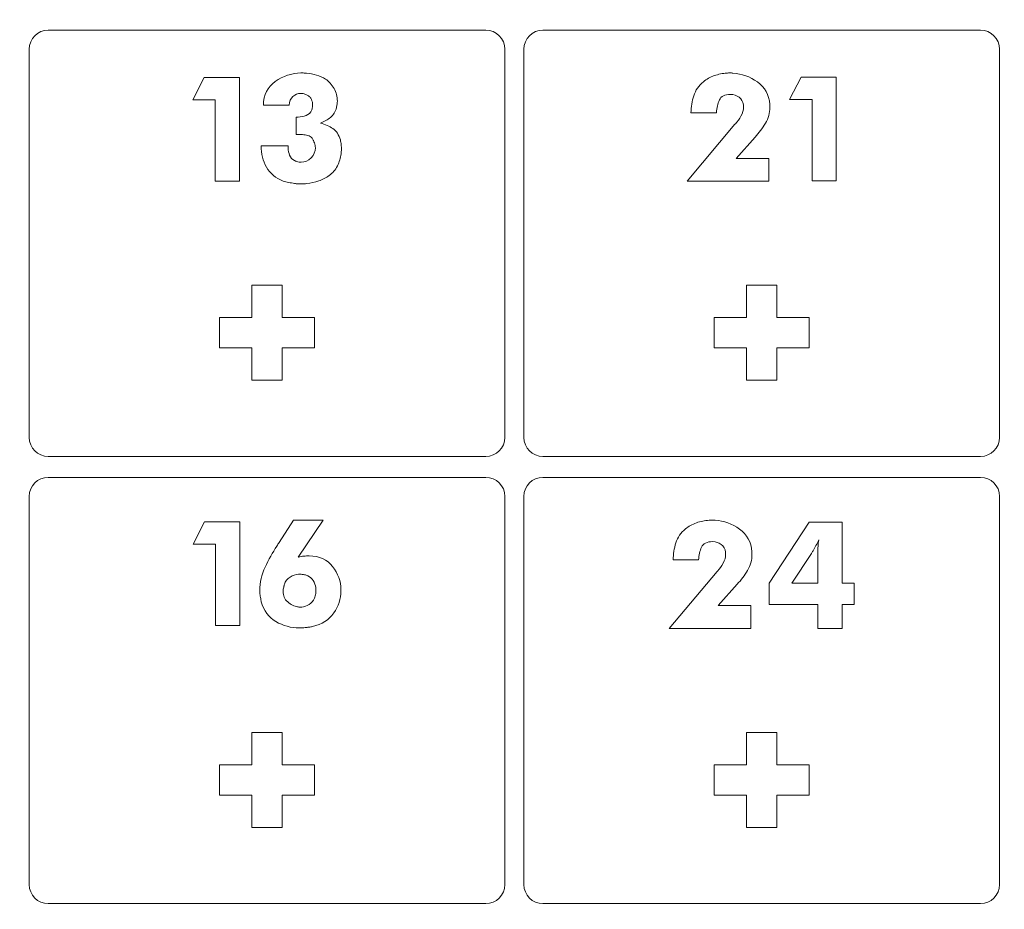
# Model space of a CAD drawing. Header units: millimetres. Extents: x -762 to 758, y -361 to 1446.
# Tile 64 of 150: x 452 to 550, y 196 to 283. Entities that reach past the tile are written whole.
import ezdxf

# ---------------------------------------------------------------- set-up
doc = ezdxf.new("R2010")
doc.units = ezdxf.units.MM
doc.header["$MEASUREMENT"] = 0
doc.layers.add('Layer 1', color=7, linetype='Continuous')

msp = doc.modelspace()

# ---------------------------------------------------------------- linework, layer by layer
at = {"layer": 'Layer 1', "color": 250, "lineweight": 9}
for points, knots in [([(-761.5629, 1446.3852), (-761.5629, 1446.3852), (758.4371, 1446.3852), (758.4371, 1446.3852), (758.4371, 1446.3852), (758.4371, 1446.3852), (758.4371, 36.3852), (758.4371, 36.3852), (758.4371, 36.3852), (758.4371, 36.3852), (-761.5629, 36.3852), (-761.5629, 36.3852), (-761.5629, 36.3852), (-761.5629, 36.3852), (-761.5629, 1446.3852), (-761.5629, 1446.3852)], [0, 0, 0, 0, 0.2, 0.2, 0.2, 0.2, 0.4, 0.4, 0.4, 0.4, 0.6, 0.6, 0.6, 0.6, 1, 1, 1, 1]), ([(455.3122, 282.3227), (454.2794, 282.3227), (453.4372, 281.4804), (453.4372, 280.4477), (453.4372, 280.4477), (453.4372, 280.4477), (453.4372, 242.1977), (453.4372, 242.1977), (453.4372, 242.1977), (453.4372, 241.165), (454.2795, 240.3227), (455.3122, 240.3227), (455.3122, 240.3227), (455.3122, 240.3227), (498.4372, 240.3227), (498.4372, 240.3227), (498.4372, 240.3227), (499.4699, 240.3227), (500.3122, 241.165), (500.3122, 242.1977), (500.3122, 242.1977), (500.3122, 242.1977), (500.3122, 280.4477), (500.3122, 280.4477), (500.3122, 280.4477), (500.3122, 281.4803), (499.4699, 282.3227), (498.4372, 282.3227), (498.4372, 282.3227), (498.4372, 282.3227), (455.3122, 282.3227), (455.3122, 282.3227)], [0, 0, 0, 0, 0.1111111, 0.1111111, 0.1111111, 0.1111111, 0.2222222, 0.2222222, 0.2222222, 0.2222222, 0.3333333, 0.3333333, 0.3333333, 0.3333333, 0.4444444, 0.4444444, 0.4444444, 0.4444444, 0.5555556, 0.5555556, 0.5555556, 0.5555556, 0.6666667, 0.6666667, 0.6666667, 0.6666667, 0.7777778, 0.7777778, 0.7777778, 0.7777778, 1, 1, 1, 1]), ([(504.0622, 282.3227), (503.0295, 282.3227), (502.1872, 281.4804), (502.1872, 280.4477), (502.1872, 280.4477), (502.1872, 280.4477), (502.1872, 242.1977), (502.1872, 242.1977), (502.1872, 242.1977), (502.1872, 241.165), (503.0296, 240.3227), (504.0622, 240.3227), (504.0622, 240.3227), (504.0622, 240.3227), (547.1872, 240.3227), (547.1872, 240.3227), (547.1872, 240.3227), (548.2199, 240.3227), (549.0622, 241.165), (549.0622, 242.1977), (549.0622, 242.1977), (549.0622, 242.1977), (549.0622, 280.4477), (549.0622, 280.4477), (549.0622, 280.4477), (549.0622, 281.4803), (548.2199, 282.3227), (547.1872, 282.3227), (547.1872, 282.3227), (547.1872, 282.3227), (504.0622, 282.3227), (504.0622, 282.3227)], [0, 0, 0, 0, 0.1111111, 0.1111111, 0.1111111, 0.1111111, 0.2222222, 0.2222222, 0.2222222, 0.2222222, 0.3333333, 0.3333333, 0.3333333, 0.3333333, 0.4444444, 0.4444444, 0.4444444, 0.4444444, 0.5555556, 0.5555556, 0.5555556, 0.5555556, 0.6666667, 0.6666667, 0.6666667, 0.6666667, 0.7777778, 0.7777778, 0.7777778, 0.7777778, 1, 1, 1, 1]), ([(478.3747, 254.0102), (478.3747, 254.0102), (481.5622, 254.0102), (481.5622, 254.0102), (481.5622, 254.0102), (481.5622, 254.0102), (481.5622, 251.0102), (481.5622, 251.0102), (481.5622, 251.0102), (481.5622, 251.0102), (478.3747, 251.0102), (478.3747, 251.0102), (478.3747, 251.0102), (478.3747, 251.0102), (478.3747, 247.8227), (478.3747, 247.8227), (478.3747, 247.8227), (478.3747, 247.8227), (475.3747, 247.8227), (475.3747, 247.8227), (475.3747, 247.8227), (475.3747, 247.8227), (475.3747, 251.0102), (475.3747, 251.0102), (475.3747, 251.0102), (475.3747, 251.0102), (472.1872, 251.0102), (472.1872, 251.0102), (472.1872, 251.0102), (472.1872, 251.0102), (472.1872, 254.0102), (472.1872, 254.0102), (472.1872, 254.0102), (472.1872, 254.0102), (475.3747, 254.0102), (475.3747, 254.0102), (475.3747, 254.0102), (475.3747, 254.0102), (475.3747, 257.1977), (475.3747, 257.1977), (475.3747, 257.1977), (475.3747, 257.1977), (478.3747, 257.1977), (478.3747, 257.1977), (478.3747, 257.1977), (478.3747, 257.1977), (478.3747, 254.0102), (478.3747, 254.0102)], [0, 0, 0, 0, 0.0769231, 0.0769231, 0.0769231, 0.0769231, 0.1538462, 0.1538462, 0.1538462, 0.1538462, 0.2307692, 0.2307692, 0.2307692, 0.2307692, 0.3076923, 0.3076923, 0.3076923, 0.3076923, 0.3846154, 0.3846154, 0.3846154, 0.3846154, 0.4615385, 0.4615385, 0.4615385, 0.4615385, 0.5384615, 0.5384615, 0.5384615, 0.5384615, 0.6153846, 0.6153846, 0.6153846, 0.6153846, 0.6923077, 0.6923077, 0.6923077, 0.6923077, 0.7692308, 0.7692308, 0.7692308, 0.7692308, 0.8461538, 0.8461538, 0.8461538, 0.8461538, 1, 1, 1, 1]), ([(527.1247, 254.0102), (527.1247, 254.0102), (530.3122, 254.0102), (530.3122, 254.0102), (530.3122, 254.0102), (530.3122, 254.0102), (530.3122, 251.0102), (530.3122, 251.0102), (530.3122, 251.0102), (530.3122, 251.0102), (527.1247, 251.0102), (527.1247, 251.0102), (527.1247, 251.0102), (527.1247, 251.0102), (527.1247, 247.8227), (527.1247, 247.8227), (527.1247, 247.8227), (527.1247, 247.8227), (524.1247, 247.8227), (524.1247, 247.8227), (524.1247, 247.8227), (524.1247, 247.8227), (524.1247, 251.0102), (524.1247, 251.0102), (524.1247, 251.0102), (524.1247, 251.0102), (520.9372, 251.0102), (520.9372, 251.0102), (520.9372, 251.0102), (520.9372, 251.0102), (520.9372, 254.0102), (520.9372, 254.0102), (520.9372, 254.0102), (520.9372, 254.0102), (524.1247, 254.0102), (524.1247, 254.0102), (524.1247, 254.0102), (524.1247, 254.0102), (524.1247, 257.1977), (524.1247, 257.1977), (524.1247, 257.1977), (524.1247, 257.1977), (527.1247, 257.1977), (527.1247, 257.1977), (527.1247, 257.1977), (527.1247, 257.1977), (527.1247, 254.0102), (527.1247, 254.0102)], [0, 0, 0, 0, 0.0769231, 0.0769231, 0.0769231, 0.0769231, 0.1538462, 0.1538462, 0.1538462, 0.1538462, 0.2307692, 0.2307692, 0.2307692, 0.2307692, 0.3076923, 0.3076923, 0.3076923, 0.3076923, 0.3846154, 0.3846154, 0.3846154, 0.3846154, 0.4615385, 0.4615385, 0.4615385, 0.4615385, 0.5384615, 0.5384615, 0.5384615, 0.5384615, 0.6153846, 0.6153846, 0.6153846, 0.6153846, 0.6923077, 0.6923077, 0.6923077, 0.6923077, 0.7692308, 0.7692308, 0.7692308, 0.7692308, 0.8461538, 0.8461538, 0.8461538, 0.8461538, 1, 1, 1, 1]), ([(455.3122, 238.2602), (454.2794, 238.2602), (453.4372, 237.4179), (453.4372, 236.3852), (453.4372, 236.3852), (453.4372, 236.3852), (453.4372, 198.1351), (453.4372, 198.1351), (453.4372, 198.1351), (453.4372, 197.1025), (454.2795, 196.2601), (455.3122, 196.2601), (455.3122, 196.2601), (455.3122, 196.2601), (498.4372, 196.2601), (498.4372, 196.2601), (498.4372, 196.2601), (499.4699, 196.2601), (500.3122, 197.1025), (500.3122, 198.1351), (500.3122, 198.1351), (500.3122, 198.1351), (500.3122, 236.3852), (500.3122, 236.3852), (500.3122, 236.3852), (500.3122, 237.4178), (499.4699, 238.2602), (498.4372, 238.2602), (498.4372, 238.2602), (498.4372, 238.2602), (455.3122, 238.2602), (455.3122, 238.2602)], [0, 0, 0, 0, 0.1111111, 0.1111111, 0.1111111, 0.1111111, 0.2222222, 0.2222222, 0.2222222, 0.2222222, 0.3333333, 0.3333333, 0.3333333, 0.3333333, 0.4444444, 0.4444444, 0.4444444, 0.4444444, 0.5555556, 0.5555556, 0.5555556, 0.5555556, 0.6666667, 0.6666667, 0.6666667, 0.6666667, 0.7777778, 0.7777778, 0.7777778, 0.7777778, 1, 1, 1, 1]), ([(504.0622, 238.2602), (503.0295, 238.2602), (502.1872, 237.4179), (502.1872, 236.3852), (502.1872, 236.3852), (502.1872, 236.3852), (502.1872, 198.1351), (502.1872, 198.1351), (502.1872, 198.1351), (502.1872, 197.1025), (503.0296, 196.2601), (504.0622, 196.2601), (504.0622, 196.2601), (504.0622, 196.2601), (547.1872, 196.2601), (547.1872, 196.2601), (547.1872, 196.2601), (548.2199, 196.2601), (549.0622, 197.1025), (549.0622, 198.1351), (549.0622, 198.1351), (549.0622, 198.1351), (549.0622, 236.3852), (549.0622, 236.3852), (549.0622, 236.3852), (549.0622, 237.4178), (548.2199, 238.2602), (547.1872, 238.2602), (547.1872, 238.2602), (547.1872, 238.2602), (504.0622, 238.2602), (504.0622, 238.2602)], [0, 0, 0, 0, 0.1111111, 0.1111111, 0.1111111, 0.1111111, 0.2222222, 0.2222222, 0.2222222, 0.2222222, 0.3333333, 0.3333333, 0.3333333, 0.3333333, 0.4444444, 0.4444444, 0.4444444, 0.4444444, 0.5555556, 0.5555556, 0.5555556, 0.5555556, 0.6666667, 0.6666667, 0.6666667, 0.6666667, 0.7777778, 0.7777778, 0.7777778, 0.7777778, 1, 1, 1, 1]), ([(478.3747, 209.9476), (478.3747, 209.9476), (481.5622, 209.9476), (481.5622, 209.9476), (481.5622, 209.9476), (481.5622, 209.9476), (481.5622, 206.9476), (481.5622, 206.9476), (481.5622, 206.9476), (481.5622, 206.9476), (478.3747, 206.9476), (478.3747, 206.9476), (478.3747, 206.9476), (478.3747, 206.9476), (478.3747, 203.7601), (478.3747, 203.7601), (478.3747, 203.7601), (478.3747, 203.7601), (475.3747, 203.7601), (475.3747, 203.7601), (475.3747, 203.7601), (475.3747, 203.7601), (475.3747, 206.9476), (475.3747, 206.9476), (475.3747, 206.9476), (475.3747, 206.9476), (472.1872, 206.9476), (472.1872, 206.9476), (472.1872, 206.9476), (472.1872, 206.9476), (472.1872, 209.9476), (472.1872, 209.9476), (472.1872, 209.9476), (472.1872, 209.9476), (475.3747, 209.9476), (475.3747, 209.9476), (475.3747, 209.9476), (475.3747, 209.9476), (475.3747, 213.1351), (475.3747, 213.1351), (475.3747, 213.1351), (475.3747, 213.1351), (478.3747, 213.1351), (478.3747, 213.1351), (478.3747, 213.1351), (478.3747, 213.1351), (478.3747, 209.9476), (478.3747, 209.9476)], [0, 0, 0, 0, 0.0769231, 0.0769231, 0.0769231, 0.0769231, 0.1538462, 0.1538462, 0.1538462, 0.1538462, 0.2307692, 0.2307692, 0.2307692, 0.2307692, 0.3076923, 0.3076923, 0.3076923, 0.3076923, 0.3846154, 0.3846154, 0.3846154, 0.3846154, 0.4615385, 0.4615385, 0.4615385, 0.4615385, 0.5384615, 0.5384615, 0.5384615, 0.5384615, 0.6153846, 0.6153846, 0.6153846, 0.6153846, 0.6923077, 0.6923077, 0.6923077, 0.6923077, 0.7692308, 0.7692308, 0.7692308, 0.7692308, 0.8461538, 0.8461538, 0.8461538, 0.8461538, 1, 1, 1, 1]), ([(527.1247, 209.9476), (527.1247, 209.9476), (530.3122, 209.9476), (530.3122, 209.9476), (530.3122, 209.9476), (530.3122, 209.9476), (530.3122, 206.9476), (530.3122, 206.9476), (530.3122, 206.9476), (530.3122, 206.9476), (527.1247, 206.9476), (527.1247, 206.9476), (527.1247, 206.9476), (527.1247, 206.9476), (527.1247, 203.7601), (527.1247, 203.7601), (527.1247, 203.7601), (527.1247, 203.7601), (524.1247, 203.7601), (524.1247, 203.7601), (524.1247, 203.7601), (524.1247, 203.7601), (524.1247, 206.9476), (524.1247, 206.9476), (524.1247, 206.9476), (524.1247, 206.9476), (520.9372, 206.9476), (520.9372, 206.9476), (520.9372, 206.9476), (520.9372, 206.9476), (520.9372, 209.9476), (520.9372, 209.9476), (520.9372, 209.9476), (520.9372, 209.9476), (524.1247, 209.9476), (524.1247, 209.9476), (524.1247, 209.9476), (524.1247, 209.9476), (524.1247, 213.1351), (524.1247, 213.1351), (524.1247, 213.1351), (524.1247, 213.1351), (527.1247, 213.1351), (527.1247, 213.1351), (527.1247, 213.1351), (527.1247, 213.1351), (527.1247, 209.9476), (527.1247, 209.9476)], [0, 0, 0, 0, 0.0769231, 0.0769231, 0.0769231, 0.0769231, 0.1538462, 0.1538462, 0.1538462, 0.1538462, 0.2307692, 0.2307692, 0.2307692, 0.2307692, 0.3076923, 0.3076923, 0.3076923, 0.3076923, 0.3846154, 0.3846154, 0.3846154, 0.3846154, 0.4615385, 0.4615385, 0.4615385, 0.4615385, 0.5384615, 0.5384615, 0.5384615, 0.5384615, 0.6153846, 0.6153846, 0.6153846, 0.6153846, 0.6923077, 0.6923077, 0.6923077, 0.6923077, 0.7692308, 0.7692308, 0.7692308, 0.7692308, 0.8461538, 0.8461538, 0.8461538, 0.8461538, 1, 1, 1, 1])]:
    msp.add_open_spline(points, degree=3, knots=knots, dxfattribs=at)
at = {"layer": 'Layer 1', "color": 240, "lineweight": 9}
msp.add_open_spline([(258.4371, 326.3852), (258.4371, 326.3852), (738.4371, 326.3852), (738.4371, 326.3852), (738.4371, 326.3852), (738.4371, 326.3852), (738.4371, 56.3852), (738.4371, 56.3852), (738.4371, 56.3852), (738.4371, 56.3852), (258.4371, 56.3852), (258.4371, 56.3852), (258.4371, 56.3852), (258.4371, 56.3852), (258.4371, 326.3852), (258.4371, 326.3852)], degree=3, knots=[0, 0, 0, 0, 0.2, 0.2, 0.2, 0.2, 0.4, 0.4, 0.4, 0.4, 0.6, 0.6, 0.6, 0.6, 1, 1, 1, 1], dxfattribs=at)
at = {"layer": 'Layer 1', "color": 114, "lineweight": 9}
for points, knots in [([(474.1462, 267.4379), (474.1462, 267.4379), (471.7649, 267.4379), (471.7649, 267.4379), (471.7649, 267.4379), (471.7649, 267.4379), (471.7649, 275.4415), (471.7649, 275.4415), (471.7649, 275.4415), (471.7649, 275.4415), (469.5491, 275.4415), (469.5491, 275.4415), (469.5491, 275.4415), (469.5491, 275.4415), (470.6736, 277.674), (470.6736, 277.674), (470.6736, 277.674), (470.6736, 277.674), (474.1462, 277.674), (474.1462, 277.674), (474.1462, 277.674), (474.1462, 277.674), (474.1462, 267.4379), (474.1462, 267.4379)], [0, 0, 0, 0, 0.1428571, 0.1428571, 0.1428571, 0.1428571, 0.2857143, 0.2857143, 0.2857143, 0.2857143, 0.4285714, 0.4285714, 0.4285714, 0.4285714, 0.5714286, 0.5714286, 0.5714286, 0.5714286, 0.7142857, 0.7142857, 0.7142857, 0.7142857, 1, 1, 1, 1]), ([(476.2959, 270.9105), (476.2959, 270.9105), (478.9583, 270.9105), (478.9583, 270.9105), (478.9583, 270.9105), (478.9583, 270.8775), (478.9583, 270.8417), (478.9583, 270.8031), (478.9583, 270.8031), (478.9583, 270.7644), (478.9583, 270.7286), (478.9583, 270.6955), (478.9583, 270.6955), (478.9694, 270.453), (479.0161, 270.2188), (479.0988, 269.9928), (479.0988, 269.9928), (479.1815, 269.7667), (479.3442, 269.5931), (479.5867, 269.4719), (479.5867, 269.4719), (479.6198, 269.4608), (479.6556, 269.4471), (479.6941, 269.4306), (479.6941, 269.4306), (479.7328, 269.414), (479.7686, 269.4002), (479.8017, 269.3892), (479.8017, 269.3892), (479.8788, 269.3671), (479.956, 269.3479), (480.0331, 269.3313), (480.0331, 269.3313), (480.1103, 269.3148), (480.1765, 269.3065), (480.2316, 269.3065), (480.2316, 269.3065), (480.6175, 269.3065), (480.9482, 269.4526), (481.2238, 269.7447), (481.2238, 269.7447), (481.4994, 270.0368), (481.6372, 270.3649), (481.6372, 270.7286), (481.6372, 270.7286), (481.6372, 270.8058), (481.629, 270.8829), (481.6124, 270.9602), (481.6124, 270.9602), (481.5959, 271.0373), (481.5765, 271.12), (481.5545, 271.2082), (481.5545, 271.2082), (481.5214, 271.2854), (481.4856, 271.3626), (481.4471, 271.4397), (481.4471, 271.4397), (481.4085, 271.5169), (481.3616, 271.594), (481.3065, 271.6712), (481.3065, 271.6712), (481.1962, 271.8035), (481.0584, 271.8945), (480.8931, 271.9441), (480.8931, 271.9441), (480.7277, 271.9937), (480.5568, 272.024), (480.3804, 272.035), (480.3804, 272.035), (480.3363, 272.035), (480.295, 272.035), (480.2565, 272.035), (480.2565, 272.035), (480.2178, 272.035), (480.1765, 272.035), (480.1324, 272.035), (480.1324, 272.035), (480.1324, 272.035), (479.7355, 272.035), (479.7355, 272.035), (479.7355, 272.035), (479.7355, 272.035), (479.7355, 273.7548), (479.7355, 273.7548), (479.7355, 273.7548), (479.7686, 273.7548), (479.8044, 273.7548), (479.843, 273.7548), (479.843, 273.7548), (479.8815, 273.7548), (479.9175, 273.7548), (479.9505, 273.7548), (479.9505, 273.7548), (480.2261, 273.7658), (480.4879, 273.8183), (480.736, 273.9119), (480.736, 273.9119), (480.984, 274.0057), (481.1686, 274.1958), (481.29, 274.4824), (481.29, 274.4824), (481.312, 274.5375), (481.3258, 274.5954), (481.3313, 274.6561), (481.3313, 274.6561), (481.3368, 274.7167), (481.3451, 274.7746), (481.356, 274.8297), (481.356, 274.8297), (481.356, 274.8518), (481.356, 274.8738), (481.356, 274.8958), (481.356, 274.8958), (481.356, 274.9178), (481.356, 274.94), (481.356, 274.962), (481.356, 274.962), (481.356, 275.0061), (481.3533, 275.0502), (481.3478, 275.0943), (481.3478, 275.0943), (481.3423, 275.1383), (481.3395, 275.1825), (481.3395, 275.2266), (481.3395, 275.2266), (481.3175, 275.3148), (481.2871, 275.4057), (481.2486, 275.4994), (481.2486, 275.4994), (481.21, 275.5931), (481.1577, 275.6731), (481.0915, 275.7392), (481.0915, 275.7392), (481.0143, 275.8163), (480.9261, 275.8797), (480.8269, 275.9294), (480.8269, 275.9294), (480.7277, 275.979), (480.6285, 276.0203), (480.5293, 276.0533), (480.5293, 276.0533), (480.4631, 276.0644), (480.4025, 276.0727), (480.3474, 276.0782), (480.3474, 276.0782), (480.2923, 276.0837), (480.2371, 276.0864), (480.182, 276.0864), (480.182, 276.0864), (479.9064, 276.0864), (479.6556, 275.99), (479.4296, 275.797), (479.4296, 275.797), (479.2035, 275.6042), (479.0796, 275.3148), (479.0575, 274.9289), (479.0575, 274.9289), (479.0575, 274.9289), (476.5109, 274.9289), (476.5109, 274.9289), (476.5109, 274.9289), (476.5219, 275.9432), (476.9133, 276.7204), (477.685, 277.2606), (477.685, 277.2606), (478.4567, 277.8008), (479.3, 278.0818), (480.2151, 278.1039), (480.2151, 278.1039), (480.2371, 278.1039), (480.2565, 278.1039), (480.273, 278.1039), (480.273, 278.1039), (480.2895, 278.1039), (480.3032, 278.1039), (480.3143, 278.1039), (480.3143, 278.1039), (480.3915, 278.1039), (480.4686, 278.1011), (480.5458, 278.0956), (480.5458, 278.0956), (480.623, 278.0902), (480.7002, 278.0873), (480.7773, 278.0873), (480.7773, 278.0873), (481.1081, 278.0543), (481.4333, 277.9909), (481.753, 277.8972), (481.753, 277.8972), (482.0727, 277.8035), (482.3648, 277.674), (482.6294, 277.5086), (482.6294, 277.5086), (482.9821, 277.2771), (483.266, 276.9656), (483.481, 276.5743), (483.481, 276.5743), (483.696, 276.1829), (483.8035, 275.7723), (483.8035, 275.3423), (483.8035, 275.3423), (483.8035, 275.2321), (483.7952, 275.1246), (483.7786, 275.0198), (483.7786, 275.0198), (483.7621, 274.9151), (483.7428, 274.8076), (483.7208, 274.6974), (483.7208, 274.6974), (483.6105, 274.2895), (483.4149, 273.967), (483.1337, 273.73), (483.1337, 273.73), (482.8527, 273.493), (482.5191, 273.3028), (482.1333, 273.1595), (482.1333, 273.1595), (482.6184, 273.0492), (483.0318, 272.8702), (483.3735, 272.6221), (483.3735, 272.6221), (483.7153, 272.374), (483.9578, 272.0019), (484.1011, 271.5058), (484.1011, 271.5058), (484.1232, 271.4287), (484.1398, 271.3515), (484.1507, 271.2743), (484.1507, 271.2743), (484.1618, 271.1972), (484.1728, 271.12), (484.1838, 271.0429), (484.1838, 271.0429), (484.1949, 270.9547), (484.2003, 270.872), (484.2003, 270.7948), (484.2003, 270.7948), (484.2003, 270.7177), (484.2003, 270.6404), (484.2003, 270.5632), (484.2003, 270.5632), (484.2003, 270.4972), (484.1976, 270.4282), (484.1921, 270.3565), (484.1921, 270.3565), (484.1865, 270.2849), (484.1783, 270.2105), (484.1673, 270.1333), (484.1673, 270.1333), (484.1232, 269.7254), (484.002, 269.3286), (483.8035, 268.9427), (483.8035, 268.9427), (483.605, 268.5568), (483.3349, 268.2427), (482.9932, 268.0001), (482.9932, 268.0001), (482.6955, 267.7687), (482.3565, 267.5895), (481.9762, 267.4627), (481.9762, 267.4627), (481.5959, 267.3359), (481.2073, 267.2505), (480.8104, 267.2063), (480.8104, 267.2063), (480.7222, 267.1954), (480.6313, 267.1871), (480.5375, 267.1816), (480.5375, 267.1816), (480.4439, 267.1761), (480.3528, 267.1733), (480.2647, 267.1733), (480.2647, 267.1733), (480.1545, 267.1733), (480.0415, 267.1761), (479.9257, 267.1816), (479.9257, 267.1816), (479.8099, 267.1871), (479.697, 267.2009), (479.5867, 267.2229), (479.5867, 267.2229), (479.3882, 267.245), (479.1953, 267.2781), (479.0079, 267.3221), (479.0079, 267.3221), (478.8205, 267.3662), (478.6386, 267.4103), (478.4622, 267.4544), (478.4622, 267.4544), (477.7236, 267.7411), (477.1779, 268.1986), (476.8251, 268.8269), (476.8251, 268.8269), (476.4723, 269.4553), (476.2959, 270.1499), (476.2959, 270.9105)], [0, 0, 0, 0, 0.0133333, 0.0133333, 0.0133333, 0.0133333, 0.0266667, 0.0266667, 0.0266667, 0.0266667, 0.04, 0.04, 0.04, 0.04, 0.0533333, 0.0533333, 0.0533333, 0.0533333, 0.0666667, 0.0666667, 0.0666667, 0.0666667, 0.08, 0.08, 0.08, 0.08, 0.0933333, 0.0933333, 0.0933333, 0.0933333, 0.1066667, 0.1066667, 0.1066667, 0.1066667, 0.12, 0.12, 0.12, 0.12, 0.1333333, 0.1333333, 0.1333333, 0.1333333, 0.1466667, 0.1466667, 0.1466667, 0.1466667, 0.16, 0.16, 0.16, 0.16, 0.1733333, 0.1733333, 0.1733333, 0.1733333, 0.1866667, 0.1866667, 0.1866667, 0.1866667, 0.2, 0.2, 0.2, 0.2, 0.2133333, 0.2133333, 0.2133333, 0.2133333, 0.2266667, 0.2266667, 0.2266667, 0.2266667, 0.24, 0.24, 0.24, 0.24, 0.2533333, 0.2533333, 0.2533333, 0.2533333, 0.2666667, 0.2666667, 0.2666667, 0.2666667, 0.28, 0.28, 0.28, 0.28, 0.2933333, 0.2933333, 0.2933333, 0.2933333, 0.3066667, 0.3066667, 0.3066667, 0.3066667, 0.32, 0.32, 0.32, 0.32, 0.3333333, 0.3333333, 0.3333333, 0.3333333, 0.3466667, 0.3466667, 0.3466667, 0.3466667, 0.36, 0.36, 0.36, 0.36, 0.3733333, 0.3733333, 0.3733333, 0.3733333, 0.3866667, 0.3866667, 0.3866667, 0.3866667, 0.4, 0.4, 0.4, 0.4, 0.4133333, 0.4133333, 0.4133333, 0.4133333, 0.4266667, 0.4266667, 0.4266667, 0.4266667, 0.44, 0.44, 0.44, 0.44, 0.4533333, 0.4533333, 0.4533333, 0.4533333, 0.4666667, 0.4666667, 0.4666667, 0.4666667, 0.48, 0.48, 0.48, 0.48, 0.4933333, 0.4933333, 0.4933333, 0.4933333, 0.5066667, 0.5066667, 0.5066667, 0.5066667, 0.52, 0.52, 0.52, 0.52, 0.5333333, 0.5333333, 0.5333333, 0.5333333, 0.5466667, 0.5466667, 0.5466667, 0.5466667, 0.56, 0.56, 0.56, 0.56, 0.5733333, 0.5733333, 0.5733333, 0.5733333, 0.5866667, 0.5866667, 0.5866667, 0.5866667, 0.6, 0.6, 0.6, 0.6, 0.6133333, 0.6133333, 0.6133333, 0.6133333, 0.6266667, 0.6266667, 0.6266667, 0.6266667, 0.64, 0.64, 0.64, 0.64, 0.6533333, 0.6533333, 0.6533333, 0.6533333, 0.6666667, 0.6666667, 0.6666667, 0.6666667, 0.68, 0.68, 0.68, 0.68, 0.6933333, 0.6933333, 0.6933333, 0.6933333, 0.7066667, 0.7066667, 0.7066667, 0.7066667, 0.72, 0.72, 0.72, 0.72, 0.7333333, 0.7333333, 0.7333333, 0.7333333, 0.7466667, 0.7466667, 0.7466667, 0.7466667, 0.76, 0.76, 0.76, 0.76, 0.7733333, 0.7733333, 0.7733333, 0.7733333, 0.7866667, 0.7866667, 0.7866667, 0.7866667, 0.8, 0.8, 0.8, 0.8, 0.8133333, 0.8133333, 0.8133333, 0.8133333, 0.8266667, 0.8266667, 0.8266667, 0.8266667, 0.84, 0.84, 0.84, 0.84, 0.8533333, 0.8533333, 0.8533333, 0.8533333, 0.8666667, 0.8666667, 0.8666667, 0.8666667, 0.88, 0.88, 0.88, 0.88, 0.8933333, 0.8933333, 0.8933333, 0.8933333, 0.9066667, 0.9066667, 0.9066667, 0.9066667, 0.92, 0.92, 0.92, 0.92, 0.9333333, 0.9333333, 0.9333333, 0.9333333, 0.9466667, 0.9466667, 0.9466667, 0.9466667, 0.96, 0.96, 0.96, 0.96, 0.9733333, 0.9733333, 0.9733333, 0.9733333, 1, 1, 1, 1]), ([(526.311, 267.4379), (526.311, 267.4379), (518.2743, 267.4379), (518.2743, 267.4379), (518.2743, 267.4379), (518.2743, 267.4379), (522.9872, 273.0438), (522.9872, 273.0438), (522.9872, 273.0438), (522.9982, 273.0547), (523.0065, 273.0631), (523.012, 273.0685), (523.012, 273.0685), (523.0175, 273.0741), (523.0258, 273.0823), (523.0368, 273.0934), (523.0368, 273.0934), (523.2352, 273.3139), (523.4171, 273.5702), (523.5825, 273.8623), (523.5825, 273.8623), (523.7479, 274.1544), (523.8305, 274.4494), (523.8305, 274.747), (523.8305, 274.747), (523.8305, 274.747), (523.8305, 274.962), (523.8305, 274.962), (523.8305, 274.962), (523.7754, 275.2817), (523.6294, 275.5325), (523.3924, 275.7144), (523.3924, 275.7144), (523.1554, 275.8963), (522.8769, 275.9873), (522.5572, 275.9873), (522.5572, 275.9873), (521.9839, 275.9873), (521.6147, 275.8054), (521.4493, 275.4415), (521.4493, 275.4415), (521.2839, 275.0778), (521.1903, 274.6588), (521.1681, 274.1848), (521.1681, 274.1848), (521.1681, 274.1848), (518.6546, 274.1848), (518.6546, 274.1848), (518.6546, 274.1848), (518.6657, 274.7691), (518.7566, 275.3286), (518.9275, 275.8632), (518.9275, 275.8632), (519.0983, 276.3979), (519.4153, 276.8582), (519.8783, 277.2441), (519.8783, 277.2441), (520.187, 277.4976), (520.5453, 277.696), (520.9532, 277.8394), (520.9532, 277.8394), (521.3611, 277.9826), (521.7745, 278.0653), (522.1935, 278.0874), (522.1935, 278.0874), (522.2375, 278.0984), (522.2871, 278.1039), (522.3423, 278.1039), (522.3423, 278.1039), (522.3974, 278.1039), (522.447, 278.1039), (522.4911, 278.1039), (522.4911, 278.1039), (522.5352, 278.1039), (522.5821, 278.1039), (522.6317, 278.1039), (522.6317, 278.1039), (522.6813, 278.1039), (522.7337, 278.0984), (522.7888, 278.0874), (522.7888, 278.0874), (523.6596, 278.0323), (524.4645, 277.7429), (525.203, 277.2192), (525.203, 277.2192), (525.9417, 276.6955), (526.3496, 275.9542), (526.4268, 274.9951), (526.4268, 274.9951), (526.4268, 274.9951), (526.4268, 274.7305), (526.4268, 274.7305), (526.4268, 274.7305), (526.4268, 274.1682), (526.2807, 273.6418), (525.9886, 273.1512), (525.9886, 273.1512), (525.6964, 272.6607), (525.3574, 272.2059), (524.9716, 271.787), (524.9716, 271.787), (524.9716, 271.787), (523.1029, 269.6869), (523.1029, 269.6869), (523.1029, 269.6869), (523.1029, 269.6869), (526.311, 269.6869), (526.311, 269.6869), (526.311, 269.6869), (526.311, 269.6869), (526.311, 267.4379), (526.311, 267.4379)], [0, 0, 0, 0, 0.0344828, 0.0344828, 0.0344828, 0.0344828, 0.0689655, 0.0689655, 0.0689655, 0.0689655, 0.1034483, 0.1034483, 0.1034483, 0.1034483, 0.137931, 0.137931, 0.137931, 0.137931, 0.1724138, 0.1724138, 0.1724138, 0.1724138, 0.2068966, 0.2068966, 0.2068966, 0.2068966, 0.2413793, 0.2413793, 0.2413793, 0.2413793, 0.2758621, 0.2758621, 0.2758621, 0.2758621, 0.3103448, 0.3103448, 0.3103448, 0.3103448, 0.3448276, 0.3448276, 0.3448276, 0.3448276, 0.3793103, 0.3793103, 0.3793103, 0.3793103, 0.4137931, 0.4137931, 0.4137931, 0.4137931, 0.4482759, 0.4482759, 0.4482759, 0.4482759, 0.4827586, 0.4827586, 0.4827586, 0.4827586, 0.5172414, 0.5172414, 0.5172414, 0.5172414, 0.5517241, 0.5517241, 0.5517241, 0.5517241, 0.5862069, 0.5862069, 0.5862069, 0.5862069, 0.6206897, 0.6206897, 0.6206897, 0.6206897, 0.6551724, 0.6551724, 0.6551724, 0.6551724, 0.6896552, 0.6896552, 0.6896552, 0.6896552, 0.7241379, 0.7241379, 0.7241379, 0.7241379, 0.7586207, 0.7586207, 0.7586207, 0.7586207, 0.7931034, 0.7931034, 0.7931034, 0.7931034, 0.8275862, 0.8275862, 0.8275862, 0.8275862, 0.862069, 0.862069, 0.862069, 0.862069, 0.8965517, 0.8965517, 0.8965517, 0.8965517, 0.9310345, 0.9310345, 0.9310345, 0.9310345, 1, 1, 1, 1]), ([(532.9752, 267.471), (532.9752, 267.471), (530.594, 267.471), (530.594, 267.471), (530.594, 267.471), (530.594, 267.471), (530.594, 275.4746), (530.594, 275.4746), (530.594, 275.4746), (530.594, 275.4746), (528.3781, 275.4746), (528.3781, 275.4746), (528.3781, 275.4746), (528.3781, 275.4746), (529.5026, 277.7071), (529.5026, 277.7071), (529.5026, 277.7071), (529.5026, 277.7071), (532.9752, 277.7071), (532.9752, 277.7071), (532.9752, 277.7071), (532.9752, 277.7071), (532.9752, 267.471), (532.9752, 267.471)], [0, 0, 0, 0, 0.1428571, 0.1428571, 0.1428571, 0.1428571, 0.2857143, 0.2857143, 0.2857143, 0.2857143, 0.4285714, 0.4285714, 0.4285714, 0.4285714, 0.5714286, 0.5714286, 0.5714286, 0.5714286, 0.7142857, 0.7142857, 0.7142857, 0.7142857, 1, 1, 1, 1]), ([(474.1875, 223.6565), (474.1875, 223.6565), (471.8063, 223.6565), (471.8063, 223.6565), (471.8063, 223.6565), (471.8063, 223.6565), (471.8063, 231.6602), (471.8063, 231.6602), (471.8063, 231.6602), (471.8063, 231.6602), (469.5904, 231.6602), (469.5904, 231.6602), (469.5904, 231.6602), (469.5904, 231.6602), (470.7149, 233.8926), (470.7149, 233.8926), (470.7149, 233.8926), (470.7149, 233.8926), (474.1875, 233.8926), (474.1875, 233.8926), (474.1875, 233.8926), (474.1875, 233.8926), (474.1875, 223.6565), (474.1875, 223.6565)], [0, 0, 0, 0, 0.1428571, 0.1428571, 0.1428571, 0.1428571, 0.2857143, 0.2857143, 0.2857143, 0.2857143, 0.4285714, 0.4285714, 0.4285714, 0.4285714, 0.5714286, 0.5714286, 0.5714286, 0.5714286, 0.7142857, 0.7142857, 0.7142857, 0.7142857, 1, 1, 1, 1]), ([(479.4958, 234.0414), (479.4958, 234.0414), (482.4227, 234.0414), (482.4227, 234.0414), (482.4227, 234.0414), (482.4227, 234.0414), (479.9588, 230.4033), (479.9588, 230.4033), (479.9588, 230.4033), (480.1462, 230.4475), (480.3308, 230.4778), (480.5128, 230.4944), (480.5128, 230.4944), (480.6946, 230.5109), (480.8683, 230.5191), (481.0336, 230.5191), (481.0336, 230.5191), (482.0258, 230.5191), (482.792, 230.1719), (483.3322, 229.4774), (483.3322, 229.4774), (483.8724, 228.7828), (484.148, 228.0167), (484.159, 227.1788), (484.159, 227.1788), (484.159, 227.1678), (484.159, 227.1595), (484.159, 227.154), (484.159, 227.154), (484.159, 227.1484), (484.159, 227.1402), (484.159, 227.1291), (484.159, 227.1291), (484.159, 227.1182), (484.159, 227.1071), (484.159, 227.0961), (484.159, 227.0961), (484.159, 227.0851), (484.159, 227.0741), (484.159, 227.063), (484.159, 227.063), (484.148, 226.2913), (483.911, 225.5692), (483.448, 224.8968), (483.448, 224.8968), (482.985, 224.2243), (482.2849, 223.7777), (481.3478, 223.5572), (481.3478, 223.5572), (481.2375, 223.5352), (481.1219, 223.5159), (481.0005, 223.4994), (481.0005, 223.4994), (480.8793, 223.4829), (480.758, 223.4691), (480.6368, 223.4581), (480.6368, 223.4581), (480.5375, 223.4471), (480.4383, 223.4387), (480.3391, 223.4333), (480.3391, 223.4333), (480.2399, 223.4278), (480.1462, 223.425), (480.058, 223.425), (480.058, 223.425), (479.2201, 223.425), (478.4484, 223.6345), (477.7428, 224.0534), (477.7428, 224.0534), (477.0374, 224.4723), (476.5577, 225.1228), (476.3042, 226.0047), (476.3042, 226.0047), (476.3042, 226.0378), (476.2987, 226.0709), (476.2876, 226.1039), (476.2876, 226.1039), (476.2767, 226.137), (476.2711, 226.1645), (476.2711, 226.1866), (476.2711, 226.1866), (476.238, 226.3519), (476.2105, 226.5118), (476.1884, 226.6662), (476.1884, 226.6662), (476.1664, 226.8205), (476.1554, 226.9748), (476.1554, 227.1291), (476.1554, 227.1291), (476.1554, 227.9119), (476.3318, 228.6725), (476.6846, 229.4112), (476.6846, 229.4112), (477.0374, 230.1498), (477.4231, 230.8443), (477.8421, 231.4948), (477.8421, 231.4948), (477.8752, 231.5499), (477.911, 231.605), (477.9495, 231.6602), (477.9495, 231.6602), (477.9882, 231.7153), (478.024, 231.7704), (478.0571, 231.8255), (478.0571, 231.8255), (478.0571, 231.8255), (479.4958, 234.0414), (479.4958, 234.0414)], [0, 0, 0, 0, 0.0357143, 0.0357143, 0.0357143, 0.0357143, 0.0714286, 0.0714286, 0.0714286, 0.0714286, 0.1071429, 0.1071429, 0.1071429, 0.1071429, 0.1428571, 0.1428571, 0.1428571, 0.1428571, 0.1785714, 0.1785714, 0.1785714, 0.1785714, 0.2142857, 0.2142857, 0.2142857, 0.2142857, 0.25, 0.25, 0.25, 0.25, 0.2857143, 0.2857143, 0.2857143, 0.2857143, 0.3214286, 0.3214286, 0.3214286, 0.3214286, 0.3571429, 0.3571429, 0.3571429, 0.3571429, 0.3928571, 0.3928571, 0.3928571, 0.3928571, 0.4285714, 0.4285714, 0.4285714, 0.4285714, 0.4642857, 0.4642857, 0.4642857, 0.4642857, 0.5, 0.5, 0.5, 0.5, 0.5357143, 0.5357143, 0.5357143, 0.5357143, 0.5714286, 0.5714286, 0.5714286, 0.5714286, 0.6071429, 0.6071429, 0.6071429, 0.6071429, 0.6428571, 0.6428571, 0.6428571, 0.6428571, 0.6785714, 0.6785714, 0.6785714, 0.6785714, 0.7142857, 0.7142857, 0.7142857, 0.7142857, 0.75, 0.75, 0.75, 0.75, 0.7857143, 0.7857143, 0.7857143, 0.7857143, 0.8214286, 0.8214286, 0.8214286, 0.8214286, 0.8571429, 0.8571429, 0.8571429, 0.8571429, 0.8928571, 0.8928571, 0.8928571, 0.8928571, 0.9285714, 0.9285714, 0.9285714, 0.9285714, 1, 1, 1, 1]), ([(524.5498, 223.3754), (524.5498, 223.3754), (516.5131, 223.3754), (516.5131, 223.3754), (516.5131, 223.3754), (516.5131, 223.3754), (521.226, 228.9813), (521.226, 228.9813), (521.226, 228.9813), (521.237, 228.9922), (521.2453, 229.0006), (521.2508, 229.006), (521.2508, 229.006), (521.2564, 229.0115), (521.2646, 229.0198), (521.2756, 229.0308), (521.2756, 229.0308), (521.474, 229.2513), (521.6559, 229.5077), (521.8213, 229.7998), (521.8213, 229.7998), (521.9867, 230.0919), (522.0694, 230.3868), (522.0694, 230.6845), (522.0694, 230.6845), (522.0694, 230.6845), (522.0694, 230.8995), (522.0694, 230.8995), (522.0694, 230.8995), (522.0142, 231.2192), (521.8682, 231.4699), (521.6312, 231.6519), (521.6312, 231.6519), (521.3942, 231.8338), (521.1157, 231.9247), (520.796, 231.9247), (520.796, 231.9247), (520.2228, 231.9247), (519.8535, 231.7428), (519.6881, 231.379), (519.6881, 231.379), (519.5227, 231.0153), (519.4291, 230.5963), (519.4069, 230.1223), (519.4069, 230.1223), (519.4069, 230.1223), (516.8934, 230.1223), (516.8934, 230.1223), (516.8934, 230.1223), (516.9045, 230.7065), (516.9954, 231.266), (517.1663, 231.8007), (517.1663, 231.8007), (517.3371, 232.3353), (517.6541, 232.7957), (518.1171, 233.1815), (518.1171, 233.1815), (518.4259, 233.435), (518.7841, 233.6335), (519.192, 233.7768), (519.192, 233.7768), (519.5999, 233.9201), (520.0133, 234.0028), (520.4323, 234.0249), (520.4323, 234.0249), (520.4764, 234.0359), (520.5259, 234.0414), (520.5811, 234.0414), (520.5811, 234.0414), (520.6362, 234.0414), (520.6858, 234.0414), (520.7299, 234.0414), (520.7299, 234.0414), (520.774, 234.0414), (520.8209, 234.0414), (520.8705, 234.0414), (520.8705, 234.0414), (520.9201, 234.0414), (520.9725, 234.0359), (521.0276, 234.0249), (521.0276, 234.0249), (521.8984, 233.9698), (522.7033, 233.6804), (523.4419, 233.1567), (523.4419, 233.1567), (524.1805, 232.633), (524.5884, 231.8916), (524.6656, 230.9326), (524.6656, 230.9326), (524.6656, 230.9326), (524.6656, 230.668), (524.6656, 230.668), (524.6656, 230.668), (524.6656, 230.1057), (524.5195, 229.5793), (524.2274, 229.0887), (524.2274, 229.0887), (523.9353, 228.5982), (523.5963, 228.1434), (523.2104, 227.7244), (523.2104, 227.7244), (523.2104, 227.7244), (521.3418, 225.6243), (521.3418, 225.6243), (521.3418, 225.6243), (521.3418, 225.6243), (524.5498, 225.6243), (524.5498, 225.6243), (524.5498, 225.6243), (524.5498, 225.6243), (524.5498, 223.3754), (524.5498, 223.3754)], [0, 0, 0, 0, 0.0344828, 0.0344828, 0.0344828, 0.0344828, 0.0689655, 0.0689655, 0.0689655, 0.0689655, 0.1034483, 0.1034483, 0.1034483, 0.1034483, 0.137931, 0.137931, 0.137931, 0.137931, 0.1724138, 0.1724138, 0.1724138, 0.1724138, 0.2068966, 0.2068966, 0.2068966, 0.2068966, 0.2413793, 0.2413793, 0.2413793, 0.2413793, 0.2758621, 0.2758621, 0.2758621, 0.2758621, 0.3103448, 0.3103448, 0.3103448, 0.3103448, 0.3448276, 0.3448276, 0.3448276, 0.3448276, 0.3793103, 0.3793103, 0.3793103, 0.3793103, 0.4137931, 0.4137931, 0.4137931, 0.4137931, 0.4482759, 0.4482759, 0.4482759, 0.4482759, 0.4827586, 0.4827586, 0.4827586, 0.4827586, 0.5172414, 0.5172414, 0.5172414, 0.5172414, 0.5517241, 0.5517241, 0.5517241, 0.5517241, 0.5862069, 0.5862069, 0.5862069, 0.5862069, 0.6206897, 0.6206897, 0.6206897, 0.6206897, 0.6551724, 0.6551724, 0.6551724, 0.6551724, 0.6896552, 0.6896552, 0.6896552, 0.6896552, 0.7241379, 0.7241379, 0.7241379, 0.7241379, 0.7586207, 0.7586207, 0.7586207, 0.7586207, 0.7931034, 0.7931034, 0.7931034, 0.7931034, 0.8275862, 0.8275862, 0.8275862, 0.8275862, 0.862069, 0.862069, 0.862069, 0.862069, 0.8965517, 0.8965517, 0.8965517, 0.8965517, 0.9310345, 0.9310345, 0.9310345, 0.9310345, 1, 1, 1, 1]), ([(531.1644, 223.3754), (531.1644, 223.3754), (531.1644, 225.7401), (531.1644, 225.7401), (531.1644, 225.7401), (531.1644, 225.7401), (526.3688, 225.7401), (526.3688, 225.7401), (526.3688, 225.7401), (526.3688, 225.7401), (526.3688, 227.8237), (526.3688, 227.8237), (526.3688, 227.8237), (526.3688, 227.8237), (530.288, 233.8595), (530.288, 233.8595), (530.288, 233.8595), (530.288, 233.8595), (533.5457, 233.8595), (533.5457, 233.8595), (533.5457, 233.8595), (533.5457, 233.8595), (533.5457, 227.8237), (533.5457, 227.8237), (533.5457, 227.8237), (533.5457, 227.8237), (534.7363, 227.8237), (534.7363, 227.8237), (534.7363, 227.8237), (534.7363, 227.8237), (534.7363, 225.7401), (534.7363, 225.7401), (534.7363, 225.7401), (534.7363, 225.7401), (533.5457, 225.7401), (533.5457, 225.7401), (533.5457, 225.7401), (533.5457, 225.7401), (533.5457, 223.3754), (533.5457, 223.3754), (533.5457, 223.3754), (533.5457, 223.3754), (531.1644, 223.3754), (531.1644, 223.3754)], [0, 0, 0, 0, 0.0833333, 0.0833333, 0.0833333, 0.0833333, 0.1666667, 0.1666667, 0.1666667, 0.1666667, 0.25, 0.25, 0.25, 0.25, 0.3333333, 0.3333333, 0.3333333, 0.3333333, 0.4166667, 0.4166667, 0.4166667, 0.4166667, 0.5, 0.5, 0.5, 0.5, 0.5833333, 0.5833333, 0.5833333, 0.5833333, 0.6666667, 0.6666667, 0.6666667, 0.6666667, 0.75, 0.75, 0.75, 0.75, 0.8333333, 0.8333333, 0.8333333, 0.8333333, 1, 1, 1, 1]), ([(528.6013, 227.8237), (528.6013, 227.8237), (531.1644, 227.8237), (531.1644, 227.8237), (531.1644, 227.8237), (531.1644, 227.8237), (531.1644, 230.883), (531.1644, 230.883), (531.1644, 230.883), (531.1644, 231.0813), (531.1672, 231.2798), (531.1727, 231.4783), (531.1727, 231.4783), (531.1782, 231.6767), (531.203, 231.8807), (531.2471, 232.0901), (531.2471, 232.0901), (531.1589, 231.9027), (531.068, 231.7208), (530.9743, 231.5444), (530.9743, 231.5444), (530.8805, 231.368), (530.7841, 231.1971), (530.6849, 231.0318), (530.6849, 231.0318), (530.6518, 230.9877), (530.6242, 230.9435), (530.6022, 230.8995), (530.6022, 230.8995), (530.5802, 230.8554), (530.5526, 230.8113), (530.5195, 230.7672), (530.5195, 230.7672), (530.5195, 230.7672), (528.6013, 227.8237), (528.6013, 227.8237)], [0, 0, 0, 0, 0.1, 0.1, 0.1, 0.1, 0.2, 0.2, 0.2, 0.2, 0.3, 0.3, 0.3, 0.3, 0.4, 0.4, 0.4, 0.4, 0.5, 0.5, 0.5, 0.5, 0.6, 0.6, 0.6, 0.6, 0.7, 0.7, 0.7, 0.7, 0.8, 0.8, 0.8, 0.8, 1, 1, 1, 1]), ([(481.5463, 226.3519), (481.5794, 226.4181), (481.6069, 226.4925), (481.629, 226.5752), (481.629, 226.5752), (481.651, 226.6578), (481.6675, 226.7378), (481.6785, 226.815), (481.6785, 226.815), (481.6785, 226.8701), (481.6813, 226.9225), (481.6868, 226.9721), (481.6868, 226.9721), (481.6923, 227.0217), (481.695, 227.0686), (481.695, 227.1126), (481.695, 227.1126), (481.695, 227.1567), (481.6923, 227.2036), (481.6868, 227.2532), (481.6868, 227.2532), (481.6813, 227.3028), (481.6785, 227.3496), (481.6785, 227.3938), (481.6785, 227.3938), (481.6345, 227.6363), (481.549, 227.8651), (481.4222, 228.08), (481.4222, 228.08), (481.2955, 228.295), (481.1219, 228.4521), (480.9014, 228.5513), (480.9014, 228.5513), (480.8462, 228.5733), (480.7911, 228.5954), (480.736, 228.6174), (480.736, 228.6174), (480.6809, 228.6395), (480.6257, 228.656), (480.5706, 228.6671), (480.5706, 228.6671), (480.4935, 228.6781), (480.4163, 228.6891), (480.3391, 228.7001), (480.3391, 228.7001), (480.2619, 228.7112), (480.1903, 228.7167), (480.1241, 228.7167), (480.1241, 228.7167), (480.102, 228.7167), (480.08, 228.7167), (480.058, 228.7167), (480.058, 228.7167), (480.036, 228.7167), (480.0139, 228.7167), (479.9918, 228.7167), (479.9918, 228.7167), (479.6941, 228.6947), (479.4103, 228.5982), (479.1402, 228.4273), (479.1402, 228.4273), (478.8701, 228.2564), (478.6855, 228.0221), (478.5862, 227.7244), (478.5862, 227.7244), (478.5752, 227.6914), (478.567, 227.6583), (478.5615, 227.6253), (478.5615, 227.6253), (478.5559, 227.5922), (478.5477, 227.5592), (478.5366, 227.5261), (478.5366, 227.5261), (478.5366, 227.515), (478.5339, 227.5012), (478.5284, 227.4847), (478.5284, 227.4847), (478.5228, 227.4681), (478.5201, 227.4489), (478.5201, 227.4268), (478.5201, 227.4268), (478.4981, 227.3607), (478.4815, 227.2945), (478.4705, 227.2284), (478.4705, 227.2284), (478.4595, 227.1622), (478.4539, 227.1016), (478.4539, 227.0465), (478.4539, 227.0465), (478.4539, 226.6055), (478.6055, 226.2499), (478.9087, 225.9798), (478.9087, 225.9798), (479.2119, 225.7098), (479.5398, 225.5472), (479.8926, 225.4921), (479.8926, 225.4921), (479.9367, 225.4921), (479.978, 225.4893), (480.0166, 225.4838), (480.0166, 225.4838), (480.0553, 225.4783), (480.0965, 225.4756), (480.1407, 225.4756), (480.1407, 225.4756), (480.1627, 225.4756), (480.1875, 225.4756), (480.2151, 225.4756), (480.2151, 225.4756), (480.2427, 225.4756), (480.2674, 225.4756), (480.2895, 225.4756), (480.2895, 225.4756), (480.543, 225.5086), (480.7883, 225.5968), (481.0254, 225.7401), (481.0254, 225.7401), (481.2624, 225.8834), (481.436, 226.0874), (481.5463, 226.3519)], [0, 0, 0, 0, 0.0322581, 0.0322581, 0.0322581, 0.0322581, 0.0645161, 0.0645161, 0.0645161, 0.0645161, 0.0967742, 0.0967742, 0.0967742, 0.0967742, 0.1290323, 0.1290323, 0.1290323, 0.1290323, 0.1612903, 0.1612903, 0.1612903, 0.1612903, 0.1935484, 0.1935484, 0.1935484, 0.1935484, 0.2258065, 0.2258065, 0.2258065, 0.2258065, 0.2580645, 0.2580645, 0.2580645, 0.2580645, 0.2903226, 0.2903226, 0.2903226, 0.2903226, 0.3225806, 0.3225806, 0.3225806, 0.3225806, 0.3548387, 0.3548387, 0.3548387, 0.3548387, 0.3870968, 0.3870968, 0.3870968, 0.3870968, 0.4193548, 0.4193548, 0.4193548, 0.4193548, 0.4516129, 0.4516129, 0.4516129, 0.4516129, 0.483871, 0.483871, 0.483871, 0.483871, 0.516129, 0.516129, 0.516129, 0.516129, 0.5483871, 0.5483871, 0.5483871, 0.5483871, 0.5806452, 0.5806452, 0.5806452, 0.5806452, 0.6129032, 0.6129032, 0.6129032, 0.6129032, 0.6451613, 0.6451613, 0.6451613, 0.6451613, 0.6774194, 0.6774194, 0.6774194, 0.6774194, 0.7096774, 0.7096774, 0.7096774, 0.7096774, 0.7419355, 0.7419355, 0.7419355, 0.7419355, 0.7741935, 0.7741935, 0.7741935, 0.7741935, 0.8064516, 0.8064516, 0.8064516, 0.8064516, 0.8387097, 0.8387097, 0.8387097, 0.8387097, 0.8709677, 0.8709677, 0.8709677, 0.8709677, 0.9032258, 0.9032258, 0.9032258, 0.9032258, 0.9354839, 0.9354839, 0.9354839, 0.9354839, 1, 1, 1, 1])]:
    msp.add_open_spline(points, degree=3, knots=knots, dxfattribs=at)

doc.saveas('drawing.dxf')
